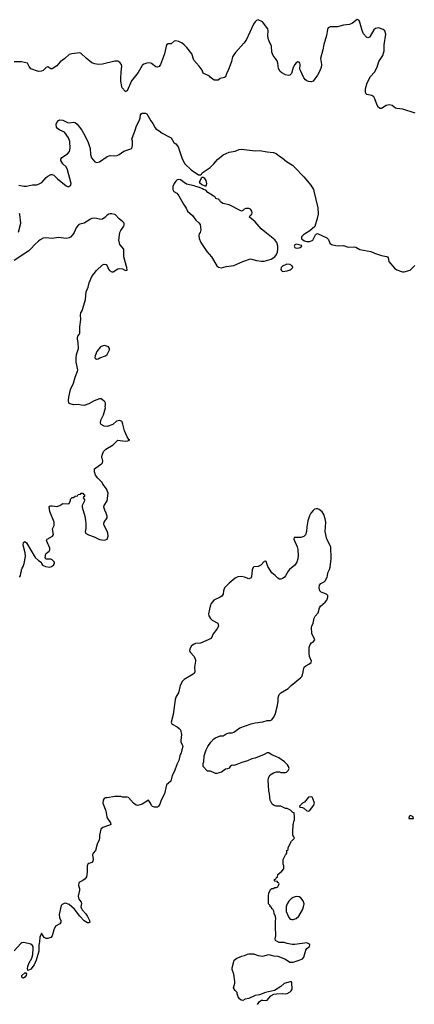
# Model space of a CAD drawing. Header units: inches. Extents: x 2323336 to 2565056, y 902223 to 1020938.
# Tile 24 of 43: x 2463502 to 2468679, y 1008033 to 1020938. Entities that reach past the tile are written whole.
import ezdxf

# ---------------------------------------------------------------- set-up
doc = ezdxf.new("R2010")
doc.units = ezdxf.units.IN
doc.header["$MEASUREMENT"] = 0
for name, color, linetype in [('C4060', 7, 'Continuous'), ('C4061', 7, 'Continuous'), ('C4062', 7, 'Continuous')]:
    doc.layers.add(name, color=color, linetype=linetype)

msp = doc.modelspace()

# ---------------------------------------------------------------- linework, layer by layer
at = {"layer": 'C4060', "color": 6, "elevation": 100}
for points in [[(2464463, 1010000), (2464459, 1009990), (2464467, 1009930), (2464461, 1009910), (2464447, 1009893), (2464410, 1009879), (2464398, 1009870), (2464386, 1009850), (2464387, 1009767), (2464377, 1009703), (2464361, 1009679), (2464330, 1009657), (2464285, 1009635), (2464276, 1009624), (2464275, 1009590), (2464287, 1009550), (2464287, 1009530), (2464271, 1009450), (2464277, 1009410), (2464307, 1009370), (2464313, 1009353), (2464305, 1009310), (2464311, 1009290), (2464321, 1009270), (2464370, 1009217), (2464390, 1009183), (2464417, 1009130), (2464421, 1009110), (2464416, 1009104), (2464410, 1009099), (2464390, 1009101), (2464348, 1009128), (2464290, 1009190), (2464221, 1009281), (2464150, 1009342), (2464103, 1009357), (2464085, 1009355), (2464059, 1009341), (2464047, 1009330), (2464021, 1009210), (2464025, 1009170), (2464042, 1009130), (2464042, 1009110), (2464030, 1009086), (2463970, 1009058), (2463950, 1009008), (2463929, 1008931), (2463910, 1008909), (2463870, 1008894), (2463850, 1008894), (2463825, 1008910), (2463790, 1008966), (2463766, 1008914), (2463761, 1008850), (2463753, 1008810), (2463752, 1008730), (2463719, 1008610), (2463690, 1008549), (2463650, 1008494), (2463610, 1008478), (2463604, 1008504), (2463607, 1008530), (2463622, 1008570), (2463660, 1008640), (2463675, 1008685), (2463679, 1008770), (2463677, 1008790), (2463665, 1008810), (2463650, 1008822), (2463612, 1008832), (2463550, 1008842), (2463530, 1008838), (2463516, 1008830), (2463428, 1008732)], [(2466621, 1008030), (2466650, 1008071), (2466674, 1008086), (2466690, 1008088), (2466730, 1008082), (2466750, 1008087), (2466798, 1008142), (2466836, 1008164), (2466869, 1008171), (2466947, 1008173), (2466990, 1008169), (2467010, 1008173), (2467050, 1008195), (2467065, 1008210), (2467075, 1008230), (2467074, 1008314), (2467066, 1008326), (2467050, 1008329), (2466970, 1008304), (2466930, 1008267), (2466844, 1008216), (2466725, 1008190), (2466650, 1008156), (2466590, 1008149), (2466510, 1008109), (2466461, 1008099), (2466430, 1008084), (2466409, 1008089), (2466386, 1008106), (2466368, 1008130), (2466355, 1008170), (2466354, 1008190), (2466330, 1008215), (2466309, 1008250), (2466325, 1008310), (2466325, 1008330), (2466310, 1008426), (2466290, 1008490), (2466289, 1008510), (2466315, 1008610), (2466350, 1008638), (2466386, 1008650), (2466410, 1008665), (2466450, 1008672), (2466489, 1008691), (2466510, 1008696), (2466570, 1008695), (2466630, 1008674), (2466690, 1008663), (2466770, 1008685), (2466830, 1008667), (2466890, 1008665), (2466990, 1008624), (2467046, 1008586), (2467090, 1008585), (2467169, 1008610), (2467213, 1008630), (2467230, 1008651), (2467256, 1008744), (2467270, 1008764), (2467302, 1008790), (2467309, 1008810), (2467302, 1008822), (2467270, 1008837), (2467110, 1008816), (2467078, 1008818), (2467010, 1008829), (2466970, 1008841), (2466905, 1008845), (2466888, 1008850), (2466858, 1008870), (2466855, 1008890), (2466864, 1008930), (2466858, 1009050), (2466858, 1009130), (2466862, 1009150), (2466858, 1009190), (2466840, 1009220), (2466836, 1009256), (2466822, 1009282), (2466810, 1009286), (2466806, 1009306), (2466788, 1009310), (2466787, 1009327), (2466768, 1009352), (2466766, 1009450), (2466770, 1009494), (2466796, 1009544), (2466810, 1009552), (2466827, 1009553), (2466850, 1009562), (2466870, 1009562), (2466890, 1009574), (2466898, 1009590), (2466906, 1009610), (2466902, 1009622), (2466886, 1009630), (2466882, 1009642), (2466850, 1009646), (2466846, 1009650), (2466846, 1009670), (2466862, 1009678), (2466870, 1009694), (2466882, 1009698), (2466890, 1009734), (2466940, 1009780), (2466966, 1009810), (2466966, 1009850), (2466958, 1009870), (2466958, 1009930), (2466990, 1009994), (2466996, 1010000)]]:
    msp.add_lwpolyline(points, dxfattribs=at)
for points in [[(2467130, 1009445), (2467090, 1009434), (2467064, 1009416), (2467034, 1009386), (2467011, 1009350), (2466998, 1009310), (2466998, 1009250), (2467031, 1009171), (2467051, 1009151), (2467070, 1009145), (2467090, 1009145), (2467130, 1009158), (2467164, 1009190), (2467210, 1009270), (2467225, 1009310), (2467232, 1009350), (2467223, 1009390), (2467190, 1009429), (2467170, 1009441)], [(2463550, 1008375), (2463538, 1008378), (2463529, 1008390), (2463529, 1008410), (2463570, 1008446), (2463584, 1008444), (2463591, 1008431), (2463586, 1008410), (2463570, 1008389)]]:
    msp.add_lwpolyline(points, close=True, dxfattribs=at)
at = {"layer": 'C4061', "color": 6, "elevation": 100}
for points in [[(2464901, 1020000), (2464890, 1019993), (2464884, 1020000)], [(2468690, 1019713), (2468530, 1019767), (2468450, 1019772), (2468430, 1019780), (2468390, 1019811), (2468350, 1019823), (2468310, 1019811), (2468250, 1019775), (2468230, 1019773), (2468210, 1019785), (2468190, 1019817), (2468162, 1019902), (2468146, 1019926), (2468122, 1019942), (2468056, 1019956), (2468043, 1019970), (2468037, 1019990), (2468037, 1020000)], [(2463490, 1018769), (2463557, 1018757), (2463590, 1018756), (2463670, 1018772), (2463725, 1018775), (2463750, 1018782), (2463794, 1018806), (2463849, 1018871), (2463872, 1018888), (2463910, 1018907), (2463930, 1018907), (2463950, 1018899), (2463998, 1018850), (2464110, 1018762), (2464130, 1018753), (2464150, 1018753), (2464161, 1018759), (2464172, 1018770), (2464178, 1018790), (2464130, 1018972), (2464110, 1019010), (2464069, 1019049), (2464053, 1019070), (2464043, 1019090), (2464040, 1019110), (2464053, 1019130), (2464130, 1019179), (2464156, 1019210), (2464166, 1019254), (2464161, 1019341), (2464144, 1019390), (2464090, 1019464), (2464027, 1019490), (2463998, 1019510), (2463983, 1019530), (2463980, 1019570), (2463988, 1019592), (2464010, 1019618), (2464030, 1019626), (2464070, 1019619), (2464130, 1019589), (2464150, 1019586), (2464210, 1019595), (2464230, 1019590), (2464255, 1019570), (2464317, 1019490), (2464363, 1019410), (2464400, 1019330), (2464426, 1019250), (2464430, 1019170), (2464446, 1019126), (2464490, 1019075), (2464510, 1019068), (2464550, 1019073), (2464650, 1019146), (2464690, 1019156), (2464750, 1019152), (2464783, 1019157), (2464809, 1019170), (2464870, 1019216), (2464975, 1019250), (2464984, 1019290), (2464982, 1019350), (2464975, 1019370), (2465019, 1019490), (2465034, 1019546), (2465069, 1019610), (2465082, 1019650), (2465088, 1019690), (2465096, 1019704), (2465110, 1019712), (2465150, 1019712), (2465170, 1019702), (2465221, 1019610), (2465250, 1019578), (2465279, 1019519), (2465290, 1019506), (2465330, 1019483), (2465371, 1019451), (2465464, 1019404), (2465488, 1019388), (2465525, 1019330), (2465550, 1019312), (2465579, 1019270), (2465635, 1019115), (2465668, 1019048), (2465751, 1018971), (2465850, 1018905), (2465876, 1018904), (2465889, 1018911), (2465898, 1018930), (2465922, 1018950), (2466001, 1018999), (2466050, 1019047), (2466096, 1019104), (2466170, 1019168), (2466250, 1019200), (2466330, 1019213), (2466382, 1019238), (2466410, 1019241), (2466590, 1019220), (2466650, 1019223), (2466750, 1019205), (2466830, 1019199), (2466865, 1019185), (2466910, 1019147), (2466947, 1019127), (2467001, 1019081), (2467079, 1019030), (2467130, 1018984), (2467210, 1018895), (2467230, 1018879), (2467323, 1018770), (2467355, 1018710), (2467361, 1018690), (2467415, 1018470), (2467416, 1018390), (2467406, 1018330), (2467374, 1018226), (2467310, 1018170), (2467250, 1018137), (2467224, 1018116), (2467201, 1018090), (2467199, 1018070), (2467203, 1018063), (2467238, 1018038), (2467270, 1018030), (2467310, 1018030), (2467349, 1018050), (2467383, 1018117), (2467390, 1018126), (2467410, 1018136), (2467530, 1018079), (2467555, 1018055), (2467571, 1018010), (2467593, 1017993), (2467650, 1017978), (2467690, 1017974), (2467750, 1017978), (2467810, 1017956), (2467890, 1017961), (2467910, 1017958), (2467965, 1017925), (2468110, 1017898), (2468157, 1017877), (2468250, 1017847), (2468315, 1017835), (2468327, 1017830), (2468335, 1017815), (2468344, 1017770), (2468421, 1017681), (2468450, 1017660), (2468510, 1017636), (2468526, 1017634), (2468545, 1017635), (2468623, 1017657), (2468685, 1017715)], [(2463498, 1013630), (2463514, 1013650), (2463518, 1013690), (2463528, 1013712), (2463528, 1013728), (2463535, 1013750), (2463549, 1013771), (2463561, 1013810), (2463577, 1013903), (2463573, 1013950), (2463546, 1014050), (2463553, 1014087), (2463570, 1014098), (2463590, 1014081), (2463706, 1013890), (2463750, 1013851), (2463782, 1013830), (2463787, 1013810), (2463801, 1013790), (2463842, 1013770), (2463896, 1013764), (2463919, 1013770), (2463944, 1013790), (2463957, 1013810), (2463959, 1013830), (2463930, 1013859), (2463910, 1013869), (2463846, 1013866), (2463838, 1013890), (2463845, 1013935), (2463854, 1013946), (2463889, 1013971), (2463899, 1013990), (2463899, 1014010), (2463854, 1014110), (2463858, 1014122), (2463862, 1014130), (2463932, 1014168), (2463944, 1014190), (2463934, 1014266), (2463954, 1014310), (2463953, 1014350), (2463897, 1014490), (2463889, 1014550), (2463899, 1014561), (2463910, 1014567), (2463930, 1014568), (2463990, 1014559), (2464029, 1014571), (2464070, 1014596), (2464147, 1014593), (2464168, 1014630), (2464170, 1014654), (2464190, 1014674), (2464210, 1014674), (2464230, 1014694), (2464262, 1014698), (2464270, 1014714), (2464302, 1014718), (2464310, 1014732), (2464332, 1014732), (2464338, 1014718), (2464354, 1014710), (2464352, 1014688), (2464338, 1014682), (2464334, 1014670), (2464351, 1014651), (2464351, 1014631), (2464322, 1014570), (2464322, 1014550), (2464355, 1014430), (2464365, 1014375), (2464371, 1014329), (2464371, 1014270), (2464363, 1014230), (2464367, 1014210), (2464405, 1014185), (2464478, 1014158), (2464550, 1014126), (2464610, 1014117), (2464630, 1014119), (2464649, 1014131), (2464661, 1014170), (2464657, 1014210), (2464650, 1014233), (2464610, 1014310), (2464606, 1014330), (2464610, 1014350), (2464649, 1014410), (2464648, 1014430), (2464638, 1014470), (2464618, 1014510), (2464608, 1014550), (2464610, 1014570), (2464648, 1014630), (2464664, 1014730), (2464639, 1014790), (2464594, 1014850), (2464584, 1014870), (2464527, 1014927), (2464497, 1014970), (2464483, 1015010), (2464485, 1015050), (2464550, 1015101), (2464570, 1015111), (2464589, 1015130), (2464594, 1015150), (2464579, 1015210), (2464582, 1015230), (2464603, 1015277), (2464632, 1015308), (2464730, 1015365), (2464770, 1015411), (2464790, 1015425), (2464886, 1015414), (2464922, 1015418), (2464946, 1015430), (2464936, 1015436), (2464912, 1015472), (2464875, 1015550), (2464857, 1015637), (2464846, 1015666), (2464836, 1015676), (2464810, 1015683), (2464770, 1015675), (2464725, 1015630), (2464650, 1015604), (2464610, 1015609), (2464569, 1015630), (2464561, 1015650), (2464567, 1015690), (2464600, 1015760), (2464629, 1015850), (2464625, 1015870), (2464629, 1015890), (2464627, 1015910), (2464617, 1015930), (2464590, 1015957), (2464570, 1015969), (2464550, 1015970), (2464478, 1015942), (2464410, 1015902), (2464350, 1015882), (2464310, 1015884), (2464270, 1015894), (2464210, 1015892), (2464163, 1015903), (2464148, 1015910), (2464144, 1015950), (2464146, 1015990), (2464169, 1016090), (2464206, 1016174), (2464228, 1016252), (2464261, 1016330), (2464263, 1016350), (2464245, 1016450), (2464243, 1016503), (2464249, 1016550), (2464273, 1016630), (2464269, 1016709), (2464259, 1016750), (2464259, 1016770), (2464264, 1016790), (2464282, 1016810), (2464289, 1016831), (2464289, 1016910), (2464304, 1017010), (2464299, 1017070), (2464306, 1017094), (2464328, 1017130), (2464329, 1017151), (2464364, 1017270), (2464374, 1017370), (2464401, 1017430), (2464414, 1017490), (2464450, 1017570), (2464510, 1017650), (2464590, 1017725), (2464610, 1017733), (2464635, 1017730), (2464651, 1017710), (2464668, 1017668), (2464681, 1017650), (2464710, 1017631), (2464730, 1017631), (2464789, 1017671), (2464810, 1017675), (2464851, 1017671), (2464890, 1017651), (2464910, 1017654), (2464909, 1017690), (2464902, 1017702), (2464870, 1017830), (2464868, 1017930), (2464817, 1017990), (2464804, 1018050), (2464818, 1018150), (2464827, 1018173), (2464868, 1018230), (2464874, 1018250), (2464871, 1018271), (2464855, 1018290), (2464806, 1018326), (2464759, 1018379), (2464750, 1018386), (2464710, 1018392), (2464690, 1018395), (2464670, 1018389), (2464650, 1018377), (2464617, 1018343), (2464590, 1018323), (2464570, 1018320), (2464490, 1018335), (2464447, 1018330), (2464430, 1018324), (2464350, 1018272), (2464290, 1018256), (2464273, 1018247), (2464244, 1018210), (2464218, 1018150), (2464199, 1018121), (2464170, 1018089), (2464150, 1018078), (2464110, 1018072), (2464010, 1018083), (2463928, 1018068), (2463839, 1018079), (2463810, 1018074), (2463770, 1018054), (2463750, 1018037), (2463699, 1017990), (2463650, 1017933), (2463623, 1017910), (2463430, 1017781)], [(2463485, 1018155), (2463516, 1018270), (2463506, 1018386), (2463499, 1018399)], [(2466996, 1010000), (2467007, 1010013), (2467008, 1010050), (2467022, 1010058), (2467026, 1010090), (2467068, 1010170), (2467106, 1010210), (2467096, 1010236), (2467086, 1010250), (2467086, 1010290), (2467088, 1010390), (2467096, 1010404), (2467098, 1010430), (2467108, 1010450), (2467108, 1010490), (2467102, 1010542), (2467087, 1010547), (2467056, 1010576), (2467010, 1010598), (2466990, 1010598), (2466930, 1010628), (2466866, 1010630), (2466840, 1010640), (2466816, 1010656), (2466789, 1010710), (2466779, 1010790), (2466769, 1010829), (2466763, 1010977), (2466770, 1011012), (2466790, 1011042), (2466830, 1011065), (2466870, 1011078), (2466910, 1011078), (2466930, 1011071), (2466990, 1011071), (2467003, 1011077), (2467023, 1011097), (2467035, 1011125), (2467029, 1011150), (2467015, 1011170), (2466974, 1011210), (2466902, 1011262), (2466862, 1011282), (2466810, 1011301), (2466790, 1011318), (2466770, 1011327), (2466750, 1011327), (2466710, 1011306), (2466590, 1011261), (2466548, 1011252), (2466490, 1011224), (2466418, 1011202), (2466350, 1011174), (2466310, 1011162), (2466290, 1011168), (2466262, 1011150), (2466252, 1011130), (2466230, 1011119), (2466203, 1011117), (2466150, 1011075), (2466090, 1011058), (2466070, 1011058), (2466007, 1011087), (2465966, 1011090), (2465908, 1011148), (2465908, 1011190), (2465918, 1011210), (2465922, 1011290), (2465949, 1011370), (2465970, 1011412), (2466009, 1011470), (2466050, 1011511), (2466070, 1011525), (2466130, 1011551), (2466170, 1011552), (2466210, 1011578), (2466250, 1011591), (2466288, 1011592), (2466310, 1011598), (2466390, 1011655), (2466538, 1011710), (2466590, 1011724), (2466690, 1011737), (2466750, 1011751), (2466790, 1011751), (2466810, 1011761), (2466833, 1011790), (2466855, 1011830), (2466885, 1011950), (2466893, 1012010), (2466893, 1012050), (2466905, 1012095), (2466930, 1012116), (2467022, 1012170), (2467064, 1012210), (2467188, 1012312), (2467202, 1012330), (2467210, 1012350), (2467233, 1012450), (2467254, 1012470), (2467295, 1012490), (2467325, 1012515), (2467329, 1012530), (2467306, 1012590), (2467299, 1012630), (2467299, 1012710), (2467312, 1012748), (2467329, 1012770), (2467358, 1012790), (2467375, 1012810), (2467334, 1012894), (2467332, 1012970), (2467336, 1012990), (2467353, 1013030), (2467366, 1013094), (2467380, 1013120), (2467416, 1013164), (2467435, 1013230), (2467450, 1013252), (2467510, 1013304), (2467530, 1013331), (2467545, 1013370), (2467544, 1013390), (2467526, 1013410), (2467456, 1013436), (2467438, 1013450), (2467431, 1013490), (2467433, 1013527), (2467451, 1013549), (2467497, 1013570), (2467510, 1013583), (2467535, 1013630), (2467542, 1013650), (2467545, 1013690), (2467567, 1013730), (2467576, 1013764), (2467590, 1013870), (2467582, 1014030), (2467533, 1014130), (2467508, 1014228), (2467516, 1014350), (2467510, 1014395), (2467491, 1014451), (2467470, 1014486), (2467430, 1014517), (2467410, 1014526), (2467390, 1014526), (2467370, 1014521), (2467350, 1014505), (2467320, 1014470), (2467303, 1014437), (2467282, 1014370), (2467270, 1014290), (2467266, 1014230), (2467252, 1014188), (2467230, 1014166), (2467190, 1014149), (2467127, 1014153), (2467104, 1014150), (2467097, 1014130), (2467144, 1014030), (2467153, 1013993), (2467155, 1013910), (2467149, 1013870), (2467136, 1013830), (2467112, 1013788), (2467040, 1013730), (2467024, 1013710), (2466990, 1013650), (2466970, 1013627), (2466950, 1013612), (2466930, 1013605), (2466910, 1013605), (2466890, 1013618), (2466855, 1013655), (2466808, 1013690), (2466759, 1013770), (2466735, 1013835), (2466730, 1013842), (2466710, 1013838), (2466665, 1013790), (2466630, 1013773), (2466575, 1013765), (2466564, 1013756), (2466552, 1013728), (2466543, 1013637), (2466530, 1013617), (2466510, 1013610), (2466452, 1013632), (2466410, 1013640), (2466365, 1013635), (2466330, 1013618), (2466249, 1013551), (2466190, 1013490), (2466176, 1013450), (2466170, 1013410), (2466156, 1013384), (2466133, 1013367), (2466050, 1013330), (2466013, 1013287), (2465999, 1013250), (2465990, 1013210), (2465981, 1013150), (2465985, 1013125), (2465990, 1013110), (2466006, 1013090), (2466029, 1013069), (2466103, 1013030), (2466108, 1012990), (2466088, 1012950), (2466040, 1012890), (2466012, 1012828), (2465872, 1012768), (2465810, 1012762), (2465790, 1012754), (2465758, 1012730), (2465735, 1012690), (2465730, 1012670), (2465737, 1012650), (2465790, 1012590), (2465807, 1012550), (2465809, 1012530), (2465794, 1012450), (2465800, 1012390), (2465790, 1012370), (2465779, 1012361), (2465659, 1012290), (2465640, 1012270), (2465608, 1012210), (2465585, 1012115), (2465554, 1012066), (2465540, 1012030), (2465514, 1011830), (2465490, 1011730), (2465496, 1011710), (2465503, 1011703), (2465570, 1011669), (2465595, 1011650), (2465610, 1011630), (2465625, 1011570), (2465615, 1011490), (2465618, 1011470), (2465638, 1011430), (2465643, 1011410), (2465627, 1011370), (2465619, 1011330), (2465601, 1011290), (2465591, 1011230), (2465564, 1011176), (2465534, 1011090), (2465501, 1011030), (2465483, 1010957), (2465430, 1010909), (2465400, 1010790), (2465357, 1010710), (2465342, 1010658), (2465325, 1010630), (2465310, 1010615), (2465270, 1010615), (2465245, 1010625), (2465230, 1010638), (2465219, 1010670), (2465190, 1010708), (2465110, 1010654), (2465050, 1010637), (2465030, 1010644), (2464995, 1010670), (2464930, 1010742), (2464910, 1010749), (2464850, 1010749), (2464830, 1010757), (2464750, 1010757), (2464650, 1010737), (2464630, 1010737), (2464610, 1010729), (2464596, 1010710), (2464591, 1010670), (2464631, 1010570), (2464647, 1010490), (2464654, 1010470), (2464695, 1010410), (2464699, 1010390), (2464681, 1010379), (2464591, 1010350), (2464568, 1010330), (2464551, 1010251), (2464551, 1010210), (2464545, 1010190), (2464517, 1010130), (2464497, 1010050), (2464467, 1010013), (2464463, 1010000)]]:
    msp.add_lwpolyline(points, dxfattribs=at)
for points in [[(2465590, 1018845), (2465570, 1018839), (2465550, 1018821), (2465528, 1018790), (2465513, 1018750), (2465511, 1018710), (2465526, 1018686), (2465563, 1018663), (2465590, 1018630), (2465650, 1018518), (2465688, 1018468), (2465704, 1018430), (2465770, 1018371), (2465811, 1018310), (2465854, 1018274), (2465870, 1018252), (2465877, 1018183), (2465871, 1018150), (2465856, 1018130), (2465851, 1018109), (2465858, 1018070), (2465878, 1018018), (2465958, 1017898), (2466019, 1017830), (2466090, 1017711), (2466110, 1017696), (2466150, 1017686), (2466210, 1017705), (2466310, 1017718), (2466429, 1017770), (2466530, 1017803), (2466610, 1017782), (2466673, 1017773), (2466710, 1017773), (2466801, 1017799), (2466850, 1017830), (2466870, 1017861), (2466882, 1017890), (2466890, 1017930), (2466890, 1017970), (2466876, 1018016), (2466850, 1018053), (2466716, 1018156), (2466670, 1018197), (2466590, 1018290), (2466537, 1018330), (2466519, 1018350), (2466526, 1018370), (2466549, 1018390), (2466552, 1018408), (2466548, 1018430), (2466530, 1018454), (2466510, 1018462), (2466470, 1018464), (2466445, 1018455), (2466430, 1018435), (2466410, 1018429), (2466250, 1018509), (2466168, 1018530), (2466138, 1018550), (2466129, 1018569), (2466115, 1018575), (2466110, 1018586), (2466090, 1018588), (2466076, 1018596), (2466068, 1018610), (2466042, 1018630), (2465970, 1018674), (2465943, 1018703), (2465915, 1018710), (2465901, 1018721), (2465859, 1018739), (2465815, 1018750), (2465790, 1018762), (2465690, 1018781), (2465610, 1018840)], [(2465910, 1018868), (2465890, 1018868), (2465881, 1018859), (2465871, 1018830), (2465858, 1018810), (2465862, 1018802), (2465890, 1018778), (2465930, 1018758), (2465950, 1018762), (2465959, 1018790), (2465949, 1018830), (2465930, 1018855)], [(2467130, 1017996), (2467110, 1017988), (2467103, 1017970), (2467111, 1017950), (2467130, 1017944), (2467170, 1017946), (2467182, 1017950), (2467202, 1017970), (2467197, 1017977), (2467169, 1017989)], [(2467006, 1017734), (2466950, 1017709), (2466931, 1017690), (2466930, 1017662), (2466936, 1017650), (2466950, 1017639), (2467010, 1017646), (2467050, 1017659), (2467065, 1017670), (2467084, 1017690), (2467075, 1017710), (2467047, 1017727)], [(2464610, 1016666), (2464570, 1016656), (2464563, 1016650), (2464515, 1016590), (2464491, 1016530), (2464487, 1016507), (2464495, 1016495), (2464510, 1016488), (2464530, 1016491), (2464555, 1016505), (2464628, 1016530), (2464649, 1016550), (2464681, 1016610), (2464681, 1016630), (2464669, 1016650), (2464630, 1016664)], [(2467330, 1010754), (2467290, 1010749), (2467237, 1010683), (2467214, 1010670), (2467174, 1010630), (2467178, 1010618), (2467210, 1010614), (2467230, 1010602), (2467267, 1010567), (2467290, 1010565), (2467310, 1010571), (2467330, 1010605), (2467359, 1010641), (2467368, 1010668), (2467349, 1010729), (2467338, 1010750)], [(2468630, 1010509), (2468610, 1010498), (2468609, 1010469), (2468650, 1010468), (2468666, 1010470), (2468662, 1010490)]]:
    msp.add_lwpolyline(points, close=True, dxfattribs=at)
at = {"layer": 'C4062', "color": 6, "elevation": 100}
for points in [[(2468037, 1020000), (2468038, 1020030), (2468059, 1020110), (2468105, 1020195), (2468157, 1020250), (2468190, 1020315), (2468215, 1020390), (2468268, 1020470), (2468282, 1020530), (2468285, 1020610), (2468307, 1020750), (2468293, 1020790), (2468271, 1020811), (2468210, 1020830), (2468190, 1020828), (2468170, 1020820), (2468150, 1020804), (2468100, 1020720), (2468090, 1020708), (2468070, 1020700), (2468050, 1020710), (2468012, 1020752), (2467994, 1020794), (2467958, 1020918), (2467950, 1020933), (2467930, 1020938), (2467868, 1020890), (2467830, 1020873), (2467750, 1020868), (2467670, 1020844), (2467574, 1020846), (2467549, 1020831), (2467540, 1020810), (2467527, 1020730), (2467490, 1020614), (2467478, 1020542), (2467450, 1020430), (2467460, 1020350), (2467457, 1020310), (2467432, 1020248), (2467410, 1020210), (2467350, 1020132), (2467330, 1020121), (2467290, 1020126), (2467270, 1020135), (2467250, 1020150), (2467230, 1020174), (2467184, 1020270), (2467179, 1020290), (2467181, 1020350), (2467177, 1020370), (2467170, 1020381), (2467150, 1020384), (2467130, 1020374), (2467110, 1020352), (2467088, 1020310), (2467068, 1020232), (2467048, 1020212), (2467030, 1020207), (2466990, 1020215), (2466939, 1020239), (2466917, 1020257), (2466896, 1020296), (2466887, 1020370), (2466879, 1020399), (2466829, 1020469), (2466809, 1020510), (2466806, 1020590), (2466774, 1020654), (2466762, 1020690), (2466758, 1020730), (2466763, 1020790), (2466757, 1020817), (2466686, 1020910), (2466630, 1020935), (2466610, 1020928), (2466590, 1020908), (2466570, 1020878), (2466471, 1020669), (2466441, 1020630), (2466331, 1020509), (2466310, 1020478), (2466296, 1020450), (2466281, 1020390), (2466236, 1020270), (2466220, 1020240), (2466202, 1020190), (2466190, 1020178), (2466130, 1020168), (2466107, 1020147), (2466053, 1020147), (2466003, 1020183), (2465990, 1020198), (2465910, 1020238), (2465894, 1020274), (2465858, 1020330), (2465787, 1020407), (2465759, 1020490), (2465694, 1020574), (2465661, 1020610), (2465632, 1020630), (2465590, 1020650), (2465550, 1020661), (2465530, 1020656), (2465490, 1020621), (2465450, 1020622), (2465430, 1020609), (2465402, 1020490), (2465351, 1020350), (2465330, 1020325), (2465310, 1020314), (2465290, 1020319), (2465230, 1020364), (2465210, 1020373), (2465170, 1020369), (2465130, 1020353), (2465110, 1020337), (2465055, 1020245), (2464970, 1020137), (2464910, 1020005), (2464901, 1020000)], [(2464884, 1020000), (2464845, 1020045), (2464840, 1020060), (2464831, 1020130), (2464831, 1020170), (2464833, 1020250), (2464842, 1020330), (2464839, 1020350), (2464818, 1020378), (2464790, 1020393), (2464750, 1020394), (2464590, 1020354), (2464530, 1020351), (2464490, 1020358), (2464450, 1020374), (2464374, 1020434), (2464310, 1020494), (2464290, 1020502), (2464188, 1020492), (2464150, 1020483), (2464095, 1020430), (2464035, 1020385), (2463990, 1020334), (2463930, 1020293), (2463910, 1020294), (2463870, 1020319), (2463850, 1020313), (2463811, 1020270), (2463790, 1020263), (2463750, 1020259), (2463650, 1020295), (2463625, 1020325), (2463606, 1020370), (2463525, 1020385), (2463430, 1020384)]]:
    msp.add_lwpolyline(points, dxfattribs=at)

doc.saveas('drawing.dxf')
